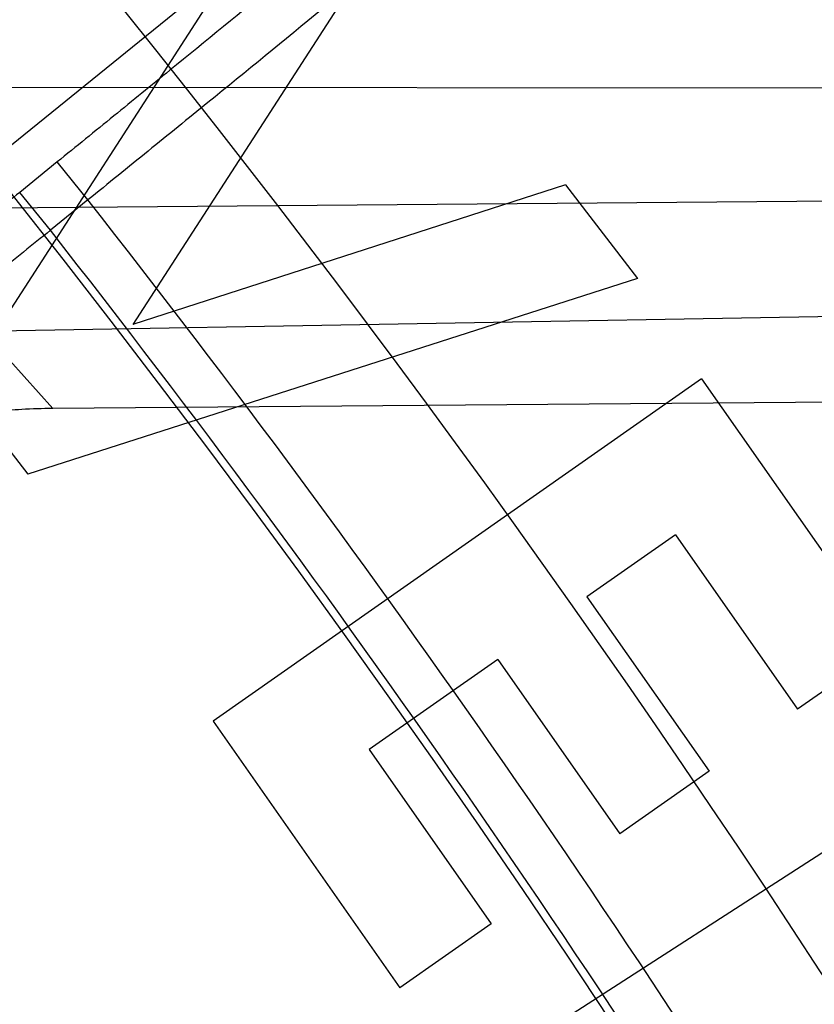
# Model space of a CAD drawing. Header units: millimetres. Extents: x 0 to 297, y 0 to 210.
# Tile 114 of 256: x 145.2569 to 145.2911, y 93.4787 to 93.521. Entities that reach past the tile are written whole.
import ezdxf

# ---------------------------------------------------------------- set-up
doc = ezdxf.new("R2010")
doc.units = ezdxf.units.MM
doc.header["$LTSCALE"] = 16.335
doc.layers.get('0').update_dxf_attribs({"linetype": 'CONTINUOUS'})
for name, color, linetype in [('01_GLOBAL', 7, 'CONTINUOUS'), ('INTFCLR_1', 7, 'CONTINUOUS'), ('INTFCLR_144815', 7, 'CONTINUOUS')]:
    doc.layers.add(name, color=color, linetype=linetype)

msp = doc.modelspace()

# ---------------------------------------------------------------- linework, layer by layer
at = {"color": 7, "linetype": 'Continuous'}
msp.add_circle((145.8748034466, 92.1344639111), 2.66, dxfattribs=at)
at = {"color": 9, "linetype": 'Continuous'}
msp.add_arc((145.8748034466, 92.1344639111), 2.6259090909, 92.9674534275, 177.0325465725, dxfattribs=at)
at = {"layer": '01_GLOBAL', "color": 7, "linetype": 'Continuous'}
msp.add_circle((145.8748034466, 92.1344639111), 2.695, dxfattribs=at)
at = {"layer": 'INTFCLR_1', "color": 6, "linetype": 'Continuous'}
for radius in [0.4224162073, 0.4014439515]:
    msp.add_arc((144.8596077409, 93.1986596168), radius, 270, 90.00000002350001, dxfattribs=at)
at = {"layer": 'INTFCLR_1', "color": 9, "linetype": 'Continuous'}
for points, knots in [([(145.235167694, 93.06803805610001), (145.2359987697, 93.0702994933), (145.2376274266, 93.07486591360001), (145.2407305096, 93.0841265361), (145.2457654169, 93.10074899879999), (145.2504341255, 93.12025903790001), (145.2535169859, 93.1376959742), (145.2548129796, 93.1465996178), (145.2554818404, 93.15174935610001), (145.2570256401, 93.1646779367), (145.2586297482, 93.1867687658), (145.2583725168, 93.2128320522), (145.2571603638, 93.229722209), (145.2563978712, 93.2375211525), (145.2558364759, 93.24270819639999), (145.2541019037, 93.2567080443), (145.2501634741, 93.279125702), (145.2444881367, 93.3010123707), (145.2404287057, 93.31400265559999), (145.2389019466, 93.3186491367), (145.2365792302, 93.32549362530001), (145.2313391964, 93.3398030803), (145.2222901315, 93.3608048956), (145.211984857, 93.38064637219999), (145.2048007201, 93.3928589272), (145.2014430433, 93.39829523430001), (145.1992124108, 93.401838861), (145.1931796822, 93.4111586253), (145.1830706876, 93.4254621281), (145.1690288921, 93.44287479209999), (145.1571354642, 93.4559268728), (145.1488272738, 93.46426968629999), (145.1442335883, 93.4686868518), (145.1378598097, 93.47464399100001), (145.1289384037, 93.4824441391), (145.1192814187, 93.4900126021), (145.1131582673, 93.4943666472), (145.1101748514, 93.49636902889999), (145.1077179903, 93.4979464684), (145.1055301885, 93.4992630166), (145.1036031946, 93.50027403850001), (145.1025200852, 93.5007770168), (145.1016575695, 93.50108464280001), (145.1010609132, 93.5012239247), (145.1005598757, 93.50114822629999), (145.1004622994, 93.50067669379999), (145.1007027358, 93.5001554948), (145.1011202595, 93.49943321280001), (145.1017948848, 93.49852402), (145.1026939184, 93.4974154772), (145.1038249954, 93.4961153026), (145.1051758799, 93.49462279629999), (145.106740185, 93.4929397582), (145.1092045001, 93.4903307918), (145.1127127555, 93.4866635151), (145.1192604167, 93.47979277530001), (145.126411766, 93.4720844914), (145.1329263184, 93.4647171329), (145.1369531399, 93.4600323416), (145.143428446, 93.4523417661), (145.1533417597, 93.43987882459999), (145.1663378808, 93.4217466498), (145.175744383, 93.40694421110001), (145.1819029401, 93.3964078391), (145.1860815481, 93.3889972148), (145.1932904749, 93.3754706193), (145.2029180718, 93.35504416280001), (145.209559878, 93.3380139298), (145.212649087, 93.3291841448)], [0, 0, 0, 0, 0.0103790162, 0.0208837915, 0.0420711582, 0.08518389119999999, 0.1071959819, 0.1183353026, 0.1239410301, 0.1295663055, 0.1744258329, 0.2192337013, 0.2417180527, 0.2473539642, 0.2529903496, 0.2641931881, 0.3081223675, 0.3509244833, 0.3614867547, 0.3667496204, 0.3719934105, 0.3926231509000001, 0.4323812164, 0.470412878, 0.488854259, 0.4934078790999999, 0.4979383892, 0.5068921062, 0.5412323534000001, 0.5733304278, 0.6031976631, 0.6172528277, 0.6240454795, 0.630650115, 0.6548352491, 0.6750685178, 0.6834752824, 0.6871962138, 0.6905460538, 0.6960524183, 0.6981915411, 0.6999110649, 0.7012078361, 0.7020914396, 0.7026255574, 0.7031007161, 0.7038824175, 0.7050749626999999, 0.7066970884, 0.7087489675, 0.7112252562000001, 0.7141187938, 0.7174211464, 0.7211233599, 0.729578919, 0.7392839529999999, 0.762009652, 0.7748693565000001, 0.7816473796, 0.7886214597, 0.8181786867, 0.8502212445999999, 0.8846823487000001, 0.8936821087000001, 0.9027944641, 0.9213301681, 0.9597016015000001, 1, 1, 1, 1]), ([(145.1053256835, 93.4996596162), (145.1058354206, 93.4996595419), (145.1084302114, 93.49863302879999), (145.1114097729, 93.4968905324), (145.114679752, 93.49483322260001), (145.1177098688, 93.4928362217), (145.1239326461, 93.4884975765), (145.1337472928, 93.4809600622), (145.1428234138, 93.4731893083), (145.1493077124, 93.4672553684), (145.1539781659, 93.46285851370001), (145.1624222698, 93.4545580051), (145.1745124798, 93.4415729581), (145.1887911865, 93.4242473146), (145.1990766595, 93.4100090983), (145.2052148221, 93.400731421), (145.2074832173, 93.39720574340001), (145.2108964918, 93.3917990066), (145.2181971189, 93.3796576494), (145.2286731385, 93.3599279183), (145.2378781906, 93.33903206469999), (145.2432089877, 93.32479281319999), (145.2455710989, 93.31798419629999), (145.247123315, 93.31336339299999), (145.2512489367, 93.30044977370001), (145.2570185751, 93.2786891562), (145.2610247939, 93.2563880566), (145.262788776, 93.2424626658), (145.2633595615, 93.2373043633), (145.2641347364, 93.22954935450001), (145.2653671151, 93.21275432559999), (145.2656287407, 93.1868333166), (145.2639975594, 93.16486546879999), (145.2624282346, 93.15201095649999), (145.2617481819, 93.1468896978), (145.2604303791, 93.1380345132), (145.2572949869, 93.120689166), (145.2525471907, 93.10128539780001), (145.2474296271, 93.08475977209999), (145.2442749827, 93.0755508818), (145.2426192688, 93.07100993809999), (145.2417743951, 93.0687611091)], [0, 0, 0, 0, 0.0031306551, 0.0166311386, 0.0214593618, 0.0268204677, 0.03892666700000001, 0.0680356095, 0.1027865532, 0.1122690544, 0.1220182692, 0.1421808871, 0.1849821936, 0.2309157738, 0.2799873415, 0.2927705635, 0.2992370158, 0.3057352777, 0.3320402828, 0.3862318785, 0.4428084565, 0.4721382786, 0.4795908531, 0.487069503, 0.5020757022, 0.562848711, 0.6251729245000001, 0.641061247, 0.6490543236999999, 0.6570463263, 0.6889269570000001, 0.7524525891, 0.8160592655, 0.8240370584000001, 0.8319876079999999, 0.8477879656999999, 0.8790177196, 0.9402188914, 0.9703170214, 0.9852457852, 1, 1, 1, 1])]:
    msp.add_open_spline(points, degree=3, knots=knots, dxfattribs=at)
at = {"layer": 'INTFCLR_1', "color": 6, "linetype": 'Continuous'}
msp.add_open_spline([(145.1350652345, 92.8976596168), (145.1360387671, 92.8976596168), (145.1377271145, 92.8987973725), (145.1403228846, 92.9003600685), (145.1432989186, 92.90252257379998), (145.1469787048, 92.9053401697), (145.1513602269, 92.908937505), (145.156189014, 92.9131306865), (145.1610884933, 92.9176135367), (145.16571304, 92.9220446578), (145.1699506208, 92.9262668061), (145.1738079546, 92.93025140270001), (145.1773032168, 92.9339784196), (145.1804624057, 92.93744342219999), (145.1833068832, 92.9406452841), (145.1858602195, 92.9435862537), (145.1881553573, 92.9462860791), (145.1902110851, 92.9487505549), (145.1920499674, 92.95099242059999), (145.1936917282, 92.95302517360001), (145.195161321, 92.95487020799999), (145.1964960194, 92.95656687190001), (145.197810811, 92.9582571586), (145.1992115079, 92.9600798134), (145.2006985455, 92.9620412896), (145.2021699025, 92.9640097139), (145.203615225, 92.9659689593), (145.2051191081, 92.96803560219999), (145.2067839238, 92.9703578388), (145.2086446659, 92.97299707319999), (145.2107239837, 92.976003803), (145.2130437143, 92.9794328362), (145.2156231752, 92.9833409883), (145.2184823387, 92.9877982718), (145.2216518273, 92.99290263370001), (145.2251614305, 92.9987667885), (145.229038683, 93.00552838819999), (145.2333125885, 93.0133695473), (145.2380078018, 93.0225036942), (145.2431555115, 93.03325044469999), (145.2486552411, 93.04576276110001), (145.2541538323, 93.05964751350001), (145.2592951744, 93.0742866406), (145.2638614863, 93.0891255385), (145.2678132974, 93.10401926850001), (145.2711637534, 93.1189518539), (145.2739112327, 93.1338443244), (145.2760779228, 93.14873712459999), (145.2776685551, 93.1635668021), (145.2786982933, 93.17835697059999), (145.2791763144, 93.1930929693), (145.2791102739, 93.20777733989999), (145.2785051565, 93.2224188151), (145.2773642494, 93.2370081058), (145.2756872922, 93.2515514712), (145.2734729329, 93.2660467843), (145.2707211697, 93.28047186), (145.2674209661, 93.2948590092), (145.2635667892, 93.3091902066), (145.259139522, 93.3234820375), (145.254151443, 93.33766185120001), (145.2488018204, 93.351194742), (145.2434345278, 93.3634522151), (145.238408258, 93.3740016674), (145.2338248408, 93.38297495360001), (145.2296571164, 93.3906774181), (145.2258775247, 93.3973229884), (145.2224553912, 93.4030908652), (145.2193628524, 93.40811759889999), (145.216567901, 93.41251817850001), (145.2140471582, 93.4163762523), (145.2117761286, 93.4197682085), (145.209737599, 93.422748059), (145.2079066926, 93.42537326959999), (145.20627007, 93.4276809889), (145.2048016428, 93.4297213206), (145.203482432, 93.43153041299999), (145.202221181, 93.4332394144), (145.2009100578, 93.4349957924), (145.1994654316, 93.43690657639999), (145.1979774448, 93.438847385), (145.1964846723, 93.44076776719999), (145.1949729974, 93.4426876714), (145.1933137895, 93.4447656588), (145.1914604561, 93.4470505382), (145.1893845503, 93.4495659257), (145.1870661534, 93.45232249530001), (145.1844777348, 93.45533473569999), (145.1815962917, 93.45861035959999), (145.1783918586, 93.4621590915), (145.174841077, 93.46597939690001), (145.1709238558, 93.47006182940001), (145.1666153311, 93.47439075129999), (145.1619164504, 93.47892812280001), (145.1569054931, 93.4835493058), (145.1519289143, 93.48790146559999), (145.1473729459, 93.4916672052), (145.1435388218, 93.4946187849), (145.1404516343, 93.4968744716), (145.1377826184, 93.49848721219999), (145.1360568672, 93.4996596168), (145.1350652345, 93.4996596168)], degree=3, knots=[0, 0, 0, 0, 0.0042187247, 0.0081401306, 0.0133978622, 0.0200459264, 0.0282638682, 0.0379443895, 0.0477615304, 0.05703690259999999, 0.0656973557, 0.0736821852, 0.0810680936, 0.0878383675, 0.0940009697, 0.0996271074, 0.1047154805, 0.1093563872, 0.1135342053, 0.1172803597, 0.1206792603, 0.1237557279, 0.1266349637, 0.1299589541, 0.1337168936, 0.1373013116, 0.1406085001, 0.1442672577, 0.148377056, 0.1529904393, 0.1582606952, 0.164218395, 0.1709303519, 0.1785521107, 0.1871652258, 0.1969659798, 0.2081658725, 0.2209392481, 0.2356613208, 0.2526660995, 0.2725685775, 0.2948769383, 0.3173640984, 0.3397873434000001, 0.3621386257, 0.3841211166, 0.4060891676, 0.4277469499, 0.4493218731, 0.470705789, 0.4919793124, 0.5131981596, 0.5343255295, 0.5554668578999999, 0.5765984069, 0.5977513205, 0.6189954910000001, 0.6402209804, 0.6617015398, 0.6832900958, 0.7050415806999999, 0.7268239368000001, 0.7463339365, 0.7630160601, 0.7774553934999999, 0.7899931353, 0.8009638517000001, 0.8105830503, 0.8190545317, 0.8265380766, 0.8331730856, 0.8390248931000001, 0.8442268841, 0.8488182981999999, 0.8528943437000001, 0.8564866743, 0.8597116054, 0.8625968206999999, 0.8656908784, 0.8692094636, 0.8729771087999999, 0.8762884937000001, 0.879749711, 0.8835661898, 0.8878115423, 0.8924986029, 0.8976989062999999, 0.9034198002, 0.9097088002, 0.9166034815, 0.9241390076, 0.9323094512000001, 0.9411199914, 0.9506041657, 0.9606137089, 0.9706541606, 0.9792553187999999, 0.9862062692, 0.9916647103, 0.9957028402, 1, 1, 1, 1], dxfattribs=at)
at = {"layer": 'INTFCLR_144815', "color": 6, "linetype": 'Continuous'}
for p, q in [((145.2858677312, 93.5393344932), (145.2273387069, 93.4919386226)), ((145.2692837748, 93.5283074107), (145.254355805, 93.5052194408)), ((145.2723794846, 93.5242871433), (145.2617730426, 93.5078892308)), ((145.2803888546, 93.513888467), (145.2617730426, 93.5078892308)), ((145.2803888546, 93.513888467), (145.2834845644, 93.50986819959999)), ((145.2834845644, 93.50986819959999), (145.2572541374, 93.5014536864)), ((145.2862444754, 93.5055529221), (145.2652341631, 93.4908379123)), ((145.2862444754, 93.5055529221), (145.294274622, 93.4940842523)), ((145.254355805, 93.5052194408), (145.2572541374, 93.5014536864)), ((145.3603261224, 93.50511149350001), (145.2583316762, 93.5042780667)), ((145.285112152, 93.49884728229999), (145.2813100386, 93.49618268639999)), ((145.285112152, 93.49884728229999), (145.2903634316, 93.4913469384)), ((145.2813100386, 93.49618268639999), (145.2865613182, 93.4886823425)), ((145.294274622, 93.4940842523), (145.2903634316, 93.4913469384)), ((145.2774715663, 93.4934921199), (145.2719398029, 93.4896172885)), ((145.2774715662, 93.4934921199), (145.2827228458, 93.485991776)), ((145.2652341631, 93.4908379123), (145.2732643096, 93.4793692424)), ((145.2719398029, 93.4896172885), (145.2771910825, 93.4821169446)), ((145.297741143, 93.4892448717), (145.2760140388, 93.47524145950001)), ((145.2865613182, 93.4886823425), (145.2827228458, 93.485991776)), ((145.2771910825, 93.4821169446), (145.2732643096, 93.4793692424))]:
    msp.add_line(p, q, dxfattribs=at)
at = {"layer": 'INTFCLR_144815', "color": 9, "linetype": 'Continuous'}
for p, q in [((145.1974079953, 93.5181445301), (145.3833866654, 93.5180006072)), ((145.2585233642, 93.5148794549), (145.2569090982, 93.51357224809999)), ((145.2598447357, 93.51324769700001), (145.2585233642, 93.5148794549)), ((145.3950393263, 93.51405018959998), (145.207440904, 93.51248948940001)), ((145.2582304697, 93.5119404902), (145.2569090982, 93.51357224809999)), ((145.2598447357, 93.51324769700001), (145.2582304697, 93.5119404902)), ((145.207540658, 93.50677599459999), (145.4045793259, 93.5102161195))]:
    msp.add_line(p, q, dxfattribs=at)
at = {"layer": 'INTFCLR_144815', "color": 6, "linetype": 'Continuous'}
for radius in [0.4466793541, 0.4256665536]:
    msp.add_circle((144.8596077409, 93.1986596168), radius, dxfattribs=at)
for radius, start, end in [(0.6157754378, 313.9937911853, 154.5150993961), (0.5947754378, 312.9543589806, 154.5144414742), (0.5751005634, 282.2440355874, 71.2863570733), (0.4537777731, 308.490992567, 51.50900743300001), (0.5477895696, 24.36608327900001, 38.4121773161), (0.4747905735, 316.9838592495, 43.0161407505), (0.4480128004, 313.9992414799, 46.00075850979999), (0.4682794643, 24.4282423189, 38.31805207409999)]:
    msp.add_arc((144.8596077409, 93.1986596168), radius, start, end, dxfattribs=at)
at = {"layer": 'INTFCLR_144815', "color": 9, "linetype": 'Continuous'}
for centre, radius, start, end in [((144.8596077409, 93.1986596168), 0.5712784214, 292.4997540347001, 54.0964566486), ((144.8584874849, 93.1598887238), 0.6449063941, 33.2549236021, 48.17648278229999), ((144.8596102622, 93.19866079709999), 0.5153523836, 292.4997540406, 54.09645665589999), ((144.8596257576, 93.1986639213), 0.5066391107, 311.2505121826, 48.7494878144), ((144.856240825, 93.1470300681), 0.5378691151, 41.6203156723, 47.9152908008), ((144.8596077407, 93.1986596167), 0.5440250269, 24.5006713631, 38.2755229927), ((144.859607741, 93.1986596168), 0.4617768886, 314.0862202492, 45.9137797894), ((144.8596077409, 93.1986596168), 0.450734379, 313.8592910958, 46.1407088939), ((144.8596077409, 93.1986596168), 0.4477854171, 314.0319604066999, 45.9680396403), ((144.8596077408, 93.1986596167), 0.5090729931, 24.6002115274, 38.16750630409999), ((144.8596077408, 93.1986596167), 0.5069960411, 24.6026704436, 38.1640956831), ((144.8596077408, 93.1986596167), 0.4720440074, 24.5770200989, 38.17193960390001)]:
    msp.add_arc(centre, radius, start, end, dxfattribs=at)
for points, knots in [([(145.283722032, 93.53598520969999), (145.2835564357, 93.5357268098), (145.2830755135, 93.53533941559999), (145.2823563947, 93.5346574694), (145.281048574, 93.5335192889), (145.2794744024, 93.532162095), (145.2779159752, 93.5308440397), (145.2768694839, 93.529962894), (145.2750676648, 93.52845143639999), (145.2731885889, 93.52688797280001), (145.2712351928, 93.525271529), (145.2698072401, 93.52409257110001), (145.2671857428, 93.52193516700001), (145.2645139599, 93.5197492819), (145.2621679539, 93.5178380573), (145.2605521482, 93.51652399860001), (145.259336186, 93.5155376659), (145.2585233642, 93.5148794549)], [0, 0, 0, 0, 0.0280049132, 0.0550778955, 0.09089591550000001, 0.1859461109, 0.244878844, 0.2771094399, 0.3107821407, 0.4594773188, 0.5001614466, 0.5421405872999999, 0.6284469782, 0.8099581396, 0.8571323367, 0.9045625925, 1, 1, 1, 1]), ([(145.286689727, 93.5356525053), (145.2865091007, 93.5353808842), (145.2859981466, 93.5349708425), (145.2852295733, 93.5342490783), (145.283835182, 93.5330426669), (145.2821573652, 93.5316025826), (145.2804966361, 93.5302040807), (145.2793816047, 93.5292688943), (145.27746192, 93.5276645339), (145.2754603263, 93.5260045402), (145.2733798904, 93.5242879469), (145.2718591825, 93.52303578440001), (145.2690675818, 93.52074417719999), (145.2662225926, 93.5184221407), (145.2637247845, 93.51639153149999), (145.2620045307, 93.51499526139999), (145.2607100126, 93.51394717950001), (145.2598447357, 93.51324769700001)], [0, 0, 0, 0, 0.0279810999, 0.0550441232, 0.0908619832, 0.1859105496, 0.2448424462, 0.2770738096, 0.3107485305, 0.4594482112, 0.5001336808, 0.5421146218, 0.6284253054, 0.8099466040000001, 0.8571241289, 0.9045572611, 1, 1, 1, 1]), ([(145.2569090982, 93.51357224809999), (145.2561902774, 93.5129901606), (145.2547584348, 93.5118324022), (145.2526208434, 93.5101092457), (145.2505115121, 93.5084141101), (145.2484438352, 93.5067577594), (145.246433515, 93.5051527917), (145.2444955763, 93.50361119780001), (145.2426439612, 93.50214404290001), (145.2408914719, 93.500761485), (145.2392504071, 93.4994731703), (145.237732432, 93.4982883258), (145.2363485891, 93.49721533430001), (145.2351083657, 93.49626206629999), (145.2340209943, 93.49543390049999), (145.233092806, 93.49474040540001), (145.2323348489, 93.4941759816), (145.2316697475, 93.49372257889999), (145.231273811, 93.4934102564), (145.2310369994, 93.4933217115)], [0, 0, 0, 0, 0.084437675, 0.1680952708, 0.2506472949, 0.3314713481, 0.4099472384, 0.4854803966, 0.5575314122, 0.6256101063, 0.6892551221, 0.7479918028, 0.8014007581, 0.8491085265, 0.8907965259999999, 0.9261579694, 0.954933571, 0.9769199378, 1, 1, 1, 1]), ([(145.2022340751, 93.50907616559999), (145.2020565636, 93.50892559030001), (145.2021747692, 93.5080314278), (145.2027953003, 93.5067734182), (145.203968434, 93.50467250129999), (145.2065823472, 93.5006368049), (145.2094210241, 93.4965331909), (145.2122072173, 93.4925336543), (145.2145013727, 93.48924427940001), (145.2190485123, 93.4827049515), (145.226169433, 93.472248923), (145.2327220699, 93.4621199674), (145.2373407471, 93.45467847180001), (145.2406397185, 93.4492636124), (145.2465984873, 93.43918911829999), (145.2551099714, 93.42381372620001), (145.2632717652, 93.4074850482), (145.2688351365, 93.3953347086), (145.2720181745, 93.3880388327), (145.2768238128, 93.3766442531), (145.2836642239, 93.3588732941), (145.2917386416, 93.33408685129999), (145.2974987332, 93.3124117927), (145.3009660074, 93.2966676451), (145.3027946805, 93.2873913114), (145.3053720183, 93.2732015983), (145.3084679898, 93.25152909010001), (145.3100373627, 93.23208920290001), (145.3105249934, 93.22226483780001)], [0, 0, 0, 0, 0.0022439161, 0.0070120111, 0.0145616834, 0.0248857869, 0.0536624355, 0.0624935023, 0.07189207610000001, 0.0923184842, 0.1392770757, 0.19383471, 0.2085944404, 0.2237059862, 0.2549574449, 0.3214227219, 0.3930725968, 0.4308712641, 0.4502345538, 0.469804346, 0.5500822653, 0.6337070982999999, 0.7209882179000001, 0.7661541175, 0.7890968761, 0.8121288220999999, 0.9051772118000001, 1, 1, 1, 1]), ([(145.3176333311, 93.22210150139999), (145.3171365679, 93.2318586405), (145.3155420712, 93.2511671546), (145.3123972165, 93.272687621), (145.3097750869, 93.2867753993), (145.3079192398, 93.2959879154), (145.3043922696, 93.31162415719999), (145.2985389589, 93.3331503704), (145.2903267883, 93.3577581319), (145.2833813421, 93.37539780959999), (145.278496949, 93.3867052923), (145.2752625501, 93.393948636), (145.2696069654, 93.40601275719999), (145.2613103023, 93.4222218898), (145.2526607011, 93.43747665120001), (145.2466069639, 93.44747151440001), (145.243252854, 93.4528429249), (145.2385584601, 93.4602286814), (145.2318942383, 93.4702760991), (145.2246597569, 93.4806468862), (145.2200368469, 93.48713003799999), (145.2177037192, 93.4903912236), (145.2148700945, 93.4943557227), (145.2119833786, 93.4984228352), (145.2093208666, 93.50241928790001), (145.2081256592, 93.5045013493), (145.2074895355, 93.5057383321), (145.2073643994, 93.5066292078), (145.2075406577, 93.50677599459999)], [0, 0, 0, 0, 0.0945441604, 0.1873460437, 0.2103231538, 0.2332131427, 0.2782846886, 0.3654193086, 0.4489587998, 0.529211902, 0.5487834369, 0.5681546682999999, 0.6059759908, 0.6777110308, 0.7443035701, 0.7756315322, 0.7907861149, 0.80558492, 0.8603198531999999, 0.9074428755, 0.9279435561, 0.9373780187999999, 0.9462430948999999, 0.9751197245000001, 0.985468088, 0.9930239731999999, 0.9977802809, 1, 1, 1, 1]), ([(145.2413747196, 93.498152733), (145.2428639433, 93.4962009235), (145.244886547, 93.4935564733), (145.2474551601, 93.4901649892), (145.2497308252, 93.4871420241), (145.2541366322, 93.4812212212), (145.2608916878, 93.47185803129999), (145.2694858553, 93.4592816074), (145.2769239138, 93.4476457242), (145.2822409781, 93.438833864), (145.2853801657, 93.4334642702), (145.2902521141, 93.42494438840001), (145.2975017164, 93.4114956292), (145.3067246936, 93.3925046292), (145.3132109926, 93.37744867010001), (145.3173738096, 93.36694038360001), (145.3201622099, 93.35964114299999), (145.3248954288, 93.3465192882), (145.3310525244, 93.3271579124), (145.3373574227, 93.3030034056), (145.3411666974, 93.28428486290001), (145.3433109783, 93.2714701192), (145.3446460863, 93.262725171), (145.3460875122, 93.25169165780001), (145.3472124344, 93.240581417), (145.3479204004, 93.2316403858), (145.3487845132, 93.2182383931), (145.3493461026, 93.1981566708), (145.3485394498, 93.1714382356), (145.3467779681, 93.15149967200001), (145.3451270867, 93.13828037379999), (145.343909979, 93.1295589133), (145.3415031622, 93.11464782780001), (145.3372609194, 93.09391415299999), (145.3309735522, 93.06989491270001), (145.3248291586, 93.0506051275), (145.3204306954, 93.03842591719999), (145.3183461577, 93.0329242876), (145.3169544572, 93.02931861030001), (145.3131561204, 93.01973981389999), (145.3066802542, 93.0047193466), (145.2974761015, 92.9857751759), (145.2894993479, 92.97097956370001), (145.283827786, 92.961170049), (145.2806417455, 92.9558349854), (145.2760993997, 92.94838364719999), (145.2694850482, 92.938036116), (145.2608832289, 92.925449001), (145.2541232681, 92.91607971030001), (145.2497158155, 92.9101571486), (145.2474419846, 92.907136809), (145.2448787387, 92.9037525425), (145.2428609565, 92.90111441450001), (145.2413748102, 92.89916662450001)], [0, 0, 0, 0, 0.0113523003, 0.0153945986, 0.0196724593, 0.0288485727, 0.04952051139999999, 0.0730548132, 0.0992747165, 0.1133659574, 0.1206417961, 0.1280352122, 0.1587481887, 0.1912667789, 0.2256293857, 0.2345212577, 0.2435306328, 0.2617592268, 0.2990180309, 0.3374305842, 0.3771409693, 0.3872950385, 0.3975091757, 0.4180450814, 0.4387403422, 0.4491382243, 0.4595166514, 0.5008391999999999, 0.5419727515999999, 0.5830556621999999, 0.5933356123, 0.6035730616, 0.6237732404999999, 0.6631691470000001, 0.7013781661, 0.7385292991, 0.7567366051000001, 0.761249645, 0.7657337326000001, 0.7746080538, 0.8088969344, 0.8413373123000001, 0.8719692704, 0.886598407, 0.893729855, 0.9007025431, 0.926950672, 0.9505051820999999, 0.9711896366, 0.9803691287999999, 0.9846421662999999, 0.9886711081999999, 1, 1, 1, 1]), ([(145.3348448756, 93.19865966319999), (145.334844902, 93.2075476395), (145.3345399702, 93.2187173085), (145.3337125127, 93.2321401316), (145.3330254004, 93.24121632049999), (145.3319336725, 93.25249429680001), (145.3305345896, 93.26369611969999), (145.329238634, 93.2725748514), (145.3271580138, 93.2855808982), (145.3234626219, 93.30457764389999), (145.3173440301, 93.3291014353), (145.3113669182, 93.3487667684), (145.3067706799, 93.3620985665), (145.3040637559, 93.3695126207), (145.3000252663, 93.3801793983), (145.293733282, 93.3954634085), (145.2847815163, 93.41475552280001), (145.2777415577, 93.4284264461), (145.2730103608, 93.4370878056), (145.2699640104, 93.4425429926), (145.2648057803, 93.45149333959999), (145.2575886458, 93.4633164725), (145.2492471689, 93.47610252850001), (145.2429711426, 93.4852176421), (145.2395231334, 93.4900859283), (145.2386583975, 93.4912994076)], [0, 0, 0, 0, 0.08514645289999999, 0.1069705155, 0.1288336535, 0.1723417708, 0.2155033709, 0.2369658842, 0.2582983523, 0.3416830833, 0.4222645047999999, 0.5003369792, 0.5384972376, 0.5573483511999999, 0.5759473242, 0.6477620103, 0.7156277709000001, 0.779635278, 0.7950300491, 0.8101748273, 0.8394913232, 0.8939896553, 0.9428494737, 0.9857252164, 1, 1, 1, 1])]:
    msp.add_open_spline(points, degree=3, knots=knots, dxfattribs=at)
at = {"layer": 'INTFCLR_144815', "color": 6, "linetype": 'Continuous'}
for points, knots in [([(145.2582304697, 93.5119404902), (145.2574596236, 93.5113173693), (145.2559166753, 93.51007210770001), (145.2536075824, 93.508213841), (145.2513193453, 93.50637759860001), (145.2490842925, 93.5045893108), (145.2469259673, 93.5028683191), (145.2448588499, 93.50122585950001), (145.2428877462, 93.4996654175), (145.2410229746, 93.49819512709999), (145.2392840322, 93.4968304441), (145.2376831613, 93.49558122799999), (145.2362293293, 93.4944538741), (145.2349275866, 93.493452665), (145.2337901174, 93.4925852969), (145.2328253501, 93.4918630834), (145.2320444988, 93.4912808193), (145.2313606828, 93.4908112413), (145.2309536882, 93.49049040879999), (145.2307096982, 93.490393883)], [0, 0, 0, 0, 0.08505931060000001, 0.1701495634, 0.2543499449, 0.3368302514, 0.4157856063, 0.4912371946, 0.5633967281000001, 0.6315229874, 0.6950188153, 0.7530881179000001, 0.8057774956, 0.8528905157, 0.8940208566, 0.9285125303, 0.9563541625, 0.97748323, 1, 1, 1, 1]), ([(145.2825648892, 93.1986596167), (145.2825648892, 93.2008594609), (145.282532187, 93.2052597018), (145.2823850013, 93.21185978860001), (145.2821395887, 93.21845988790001), (145.2817957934, 93.22506001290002), (145.2813534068, 93.23166003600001), (145.2808121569, 93.23825992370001), (145.280171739, 93.24485936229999), (145.2794317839, 93.2514581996), (145.2785919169, 93.2580559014), (145.2776516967, 93.26465215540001), (145.2766107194, 93.271246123), (145.2754685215, 93.27783720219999), (145.2742247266, 93.2844241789), (145.2728788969, 93.2910061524), (145.2714307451, 93.2975814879), (145.2698799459, 93.3041488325), (145.2682264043, 93.31070599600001), (145.2664700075, 93.317251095), (145.2646109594, 93.3237813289), (145.2626494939, 93.33029415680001), (145.260586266, 93.33678604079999), (145.2584220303, 93.3432536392), (145.2561580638, 93.3496926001), (145.2537958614, 93.3560986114), (145.2513375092, 93.3624664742), (145.2487855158, 93.3687907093), (145.2461430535, 93.37506509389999), (145.243413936, 93.3812828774), (145.2406027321, 93.38743667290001), (145.2377148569, 93.39351842), (145.2347566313, 93.3995194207), (145.2317353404, 93.40543037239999), (145.2286592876, 93.41124140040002), (145.2255378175, 93.4169421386), (145.2223813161, 93.42252182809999), (145.2192011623, 93.4279694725), (145.2160096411, 93.4332740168), (145.2128197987, 93.4384245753), (145.2096452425, 93.4434106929), (145.2064998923, 93.4482226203), (145.2033976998, 93.4528515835), (145.2003523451, 93.4572900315), (145.1973769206, 93.4615318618), (145.1944836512, 93.4655725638), (145.1916836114, 93.46940935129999), (145.1889866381, 93.47304103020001), (145.1864013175, 93.4764677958), (145.1839350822, 93.4796909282), (145.1815937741, 93.4827132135), (145.1793814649, 93.48553902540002), (145.1773002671, 93.4881744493), (145.1753509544, 93.49062643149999), (145.1735333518, 93.4929022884), (145.1718468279, 93.4950091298), (145.1702903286, 93.49695386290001), (145.168862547, 93.49874305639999), (145.1675620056, 93.5003828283), (145.1663872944, 93.5018788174), (145.1653367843, 93.5032358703), (145.1644092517, 93.5044595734), (145.1636017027, 93.5055518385), (145.1629160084, 93.5065249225), (145.1623391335, 93.5073583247), (145.1618093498, 93.5082894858), (145.161227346, 93.5089558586), (145.1612445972, 93.5101538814), (145.1615550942, 93.5101594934)], [0, 0, 0, 0, 0.0193188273, 0.0386418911, 0.05797372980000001, 0.0773181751, 0.0966800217, 0.1160624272, 0.1354702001, 0.1549057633, 0.1743738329, 0.1938759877, 0.2134167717, 0.2329964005, 0.2526187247, 0.2722829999, 0.2919923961, 0.3117443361, 0.3315407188, 0.3513772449, 0.37125414, 0.391164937, 0.4111075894, 0.4310729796, 0.4510561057, 0.4710451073, 0.4910305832, 0.5109984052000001, 0.5309330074, 0.5508166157, 0.5706284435, 0.590344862, 0.6099392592, 0.6293819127, 0.6486401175, 0.6676780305, 0.6864570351, 0.7049360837, 0.7230721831, 0.7408210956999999, 0.7581383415, 0.7749801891, 0.7913047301, 0.8070730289, 0.822250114, 0.8368060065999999, 0.8507161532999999, 0.8639624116, 0.8765312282, 0.8884132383, 0.8996029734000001, 0.9101049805, 0.9199296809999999, 0.9290934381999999, 0.9376135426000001, 0.9455077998, 0.9527934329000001, 0.9594885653, 0.9656100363, 0.9711731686, 0.9761922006, 0.9806816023, 0.9846553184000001, 0.9881278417, 0.9911127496, 0.9936230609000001, 0.9972727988, 1, 1, 1, 1]), ([(145.1715348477, 92.8871597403), (145.1712150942, 92.887165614), (145.1712119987, 92.888398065), (145.1717859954, 92.8890887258), (145.1723169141, 92.8900495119), (145.1728921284, 92.8909093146), (145.1735763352, 92.8919125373), (145.1743814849, 92.8930382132), (145.17530592, 92.89429876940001), (145.1763525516, 92.89569628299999), (145.1775225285, 92.8972363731), (145.1788179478, 92.8989246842), (145.1802417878, 92.90076905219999), (145.1817966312, 92.902777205), (145.1834827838, 92.9049546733), (145.1852973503, 92.907303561), (145.1872357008, 92.90982438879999), (145.189295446, 92.9125211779), (145.1914790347, 92.9154049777), (145.1937896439, 92.9184888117), (145.1962240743, 92.9217782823), (145.1987743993, 92.92527328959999), (145.2014309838, 92.9289717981), (145.2041860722, 92.9328747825), (145.2070298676, 92.9369806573), (145.2099514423, 92.9412863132), (145.2129388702, 92.94578706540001), (145.215979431, 92.95047669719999), (145.2190598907, 92.95534762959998), (145.2221667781, 92.9603911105), (145.2252866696, 92.9655974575), (145.2284064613, 92.9709563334), (145.2315136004, 92.9764570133), (145.2345962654, 92.98208862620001), (145.2376434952, 92.98784036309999), (145.2406452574, 92.99370162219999), (145.2435925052, 92.99966217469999), (145.2464771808, 93.005712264), (145.2492921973, 93.01184268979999), (145.2520314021, 93.01804486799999), (145.2546894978, 93.0243108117), (145.2572619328, 93.0306330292), (145.2597453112, 93.03700571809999), (145.2621317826, 93.0434101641), (145.2644188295, 93.0498389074), (145.2666074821, 93.05629353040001), (145.2687002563, 93.0627819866), (145.2706975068, 93.0693065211), (145.2725965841, 93.0758590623), (145.2743963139, 93.08243582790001), (145.2760946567, 93.0890285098), (145.2776905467, 93.0956308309), (145.2791843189, 93.1022416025), (145.2805765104, 93.10886063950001), (145.2818676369, 93.1154879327), (145.2830580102, 93.12212274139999), (145.2841477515, 93.12876325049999), (145.2851369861, 93.1354072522), (145.2860260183, 93.1420534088), (145.2868152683, 93.14870134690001), (145.2875051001, 93.1553505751), (145.2880958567, 93.16200073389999), (145.2885878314, 93.1686513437), (145.2889813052, 93.17530234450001), (145.289276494, 93.18195348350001), (145.2894735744, 93.1886048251), (145.2895726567, 93.1952561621), (145.2895738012, 93.20190757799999), (145.2894770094, 93.20855889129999), (145.2892822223, 93.2152102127), (145.2889893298, 93.2218613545), (145.2885981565, 93.228512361), (145.2881084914, 93.23516293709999), (145.2875200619, 93.2418129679), (145.2868325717, 93.24846205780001), (145.2860456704, 93.2551099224), (145.2851589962, 93.26175603), (145.2841721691, 93.2683997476), (145.2830848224, 93.2750402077), (145.2818965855, 93.2816764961), (145.2806070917, 93.2883076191), (145.2792161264, 93.2949318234), (145.2777236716, 93.3015466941), (145.27612979, 93.30814986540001), (145.2744344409, 93.314739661), (145.2726374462, 93.3213150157), (145.2707388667, 93.3278740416), (145.2687392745, 93.3344133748), (145.2666397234, 93.34092869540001), (145.2644415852, 93.34741542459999), (145.2621464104, 93.3538691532), (145.2597562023, 93.3602849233), (145.2572735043, 93.3666571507), (145.2547014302, 93.37297970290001), (145.2520437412, 93.3792458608), (145.2493049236, 93.3854482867), (145.2464902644, 93.3915790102), (145.2436059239, 93.39762942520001), (145.240658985, 93.4035903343), (145.2376574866, 93.4094520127), (145.2346104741, 93.4152042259), (145.231527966, 93.4208363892), (145.2284209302, 93.42633767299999), (145.2253011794, 93.4316972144), (145.2221812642, 93.4369042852), (145.2190742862, 93.44194854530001), (145.2159936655, 93.44682031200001), (145.2129528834, 93.4515108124), (145.209965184, 93.45601244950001), (145.207043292, 93.4603189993), (145.2041991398, 93.4644257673), (145.2014436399, 93.4683296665), (145.1987864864, 93.47202925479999), (145.1962360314, 93.47552468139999), (145.1937992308, 93.47881756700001), (145.1914816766, 93.48191080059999), (145.1892876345, 93.484808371), (145.1872201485, 93.487515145), (145.1852811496, 93.49003667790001), (145.1834716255, 93.49237897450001), (145.1817917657, 93.4945483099), (145.1802410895, 93.4965510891), (145.1788186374, 93.4983936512), (145.1775230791, 93.5000821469), (145.1763528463, 93.5016225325), (145.1753062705, 93.5030200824), (145.1743814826, 93.5042807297), (145.1735770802, 93.50540657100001), (145.1728902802, 93.5064096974), (145.1723225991, 93.507270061), (145.1718630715, 93.5080606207), (145.171402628, 93.5088026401), (145.1710534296, 93.51015065), (145.1715348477, 93.5101594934)], [0, 0, 0, 0, 0.0014103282, 0.0032894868, 0.0045784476, 0.006109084, 0.0078878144, 0.009921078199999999, 0.0122159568, 0.0147800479, 0.0176210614, 0.0207450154, 0.0241645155, 0.0278962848, 0.0319450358, 0.0363094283, 0.0409856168, 0.0459681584, 0.0512740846, 0.0569372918, 0.0629614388, 0.06932079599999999, 0.0760170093, 0.0830428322, 0.09038864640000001, 0.09804223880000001, 0.1059886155, 0.1142106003, 0.1226891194, 0.1314036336, 0.1403327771, 0.1494548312, 0.1587482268, 0.1681920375, 0.1777662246, 0.1874518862, 0.1972313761, 0.2070885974, 0.2170088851, 0.2269790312, 0.2369874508, 0.247023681, 0.2570780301, 0.2671479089, 0.2771627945, 0.2871678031, 0.297203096, 0.3072268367, 0.3172573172, 0.3272873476, 0.3372951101, 0.3472786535, 0.3572404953, 0.3671820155, 0.3771057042, 0.38701475, 0.3969071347, 0.4067804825, 0.4166362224, 0.4264761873, 0.4363022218, 0.4461151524, 0.4559173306, 0.4657100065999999, 0.4754958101, 0.4852761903, 0.4950537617, 0.5048299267, 0.514607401, 0.5243876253, 0.5341732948, 0.5439658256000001, 0.5537677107, 0.5635801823, 0.5734055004, 0.5832449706, 0.5931003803, 0.6029729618, 0.6128636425, 0.6227732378, 0.6327028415, 0.6426530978, 0.6526214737, 0.6626060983, 0.6726078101, 0.6826271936, 0.6926651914, 0.7027189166, 0.7127821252, 0.7228511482, 0.7329216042, 0.7429877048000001, 0.7530428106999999, 0.7630790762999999, 0.7730874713, 0.7830577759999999, 0.7929782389, 0.8028356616, 0.8126154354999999, 0.8223014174, 0.8318761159, 0.8413205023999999, 0.8506146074, 0.8597374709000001, 0.8686675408, 0.8773831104, 0.8858627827, 0.8940860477, 0.9020337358, 0.9096886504, 0.9170358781, 0.9240630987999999, 0.9307608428, 0.9371226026, 0.9431446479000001, 0.9488258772, 0.9541674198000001, 0.9591725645, 0.9638462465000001, 0.9681947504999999, 0.9722253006, 0.9759458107, 0.979364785, 0.9824904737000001, 0.9853313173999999, 0.9878955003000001, 0.9901906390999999, 0.9922241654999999, 0.994002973, 0.9955336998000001, 0.9968227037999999, 0.9978766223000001, 1, 1, 1, 1]), ([(145.2583316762, 93.5042780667), (145.2578866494, 93.5042743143), (145.257056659, 93.5042465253), (145.2557706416, 93.5041488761), (145.2545738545, 93.50400872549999), (145.2533483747, 93.50381722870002), (145.2521000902, 93.5035750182), (145.2506615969, 93.5032300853), (145.2490171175, 93.50274161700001), (145.2475237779, 93.502186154), (145.2462261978, 93.5016057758), (145.2451777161, 93.5010688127), (145.2441269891, 93.5004455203), (145.2431202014, 93.4997465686), (145.2421949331, 93.49898704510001), (145.2416345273, 93.4984355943), (145.2413747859, 93.49815258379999)], [0, 0, 0, 0, 0.07227288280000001, 0.1347991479, 0.20940241, 0.2678855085, 0.3361921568, 0.4158441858, 0.5080186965, 0.6146285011, 0.6743004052, 0.738778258, 0.8058196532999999, 0.8725495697, 0.9376180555, 1, 1, 1, 1]), ([(145.1421340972, 93.4996596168), (145.141854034, 93.4996596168), (145.1417650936, 93.498601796), (145.1424894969, 93.4977698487), (145.143367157, 93.4962691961), (145.1447612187, 93.49448485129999), (145.1465613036, 93.492177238), (145.148808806, 93.4894292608), (145.15150356, 93.48616244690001), (145.1546511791, 93.4823613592), (145.1582867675, 93.4779389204), (145.1624048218, 93.4728576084), (145.16699477, 93.4670702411), (145.1720315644, 93.46053863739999), (145.1774486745, 93.4532686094), (145.1831935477, 93.445241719), (145.1891616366, 93.4365115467), (145.19527173, 93.4271030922), (145.2014126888, 93.41709921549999), (145.2074988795, 93.4065585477), (145.2134387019, 93.39557045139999), (145.2191667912, 93.3841990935), (145.2246200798, 93.3725257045), (145.2297609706, 93.360599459), (145.2345518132, 93.3484875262), (145.2389754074, 93.3362234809), (145.2430148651, 93.3238532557), (145.246661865, 93.31140872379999), (145.2499164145, 93.2989040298), (145.2527714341, 93.2863849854), (145.2552383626, 93.273827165), (145.2573125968, 93.2612798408), (145.2590034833, 93.2487156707), (145.2603109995, 93.2361743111), (145.2612405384, 93.2236464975), (145.2617956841, 93.2111436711), (145.2619187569, 93.2028180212), (145.2619187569, 93.198659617)], [0, 0, 0, 0, 0.0025344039, 0.005901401, 0.0109295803, 0.0177704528, 0.0265540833, 0.0373505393, 0.04991676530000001, 0.0648695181, 0.0820131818, 0.1017234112, 0.1240566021, 0.1488553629, 0.1763609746, 0.2060970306, 0.2381748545, 0.2720515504, 0.3076064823, 0.3443876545, 0.3821831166, 0.4206251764, 0.4595934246, 0.4987613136, 0.5381325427, 0.5774437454, 0.6167240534, 0.6558745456, 0.6947773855, 0.7336358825, 0.7720551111, 0.8105726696, 0.8487051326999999, 0.8867612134, 0.9246626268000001, 0.9623689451, 1, 1, 1, 1]), ([(145.1816919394, 93.4996596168), (145.1813689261, 93.4996596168), (145.181354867, 93.4984164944), (145.1818990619, 93.4977049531), (145.1824036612, 93.4967241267), (145.1829511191, 93.4958450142), (145.1836029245, 93.49481997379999), (145.1843702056, 93.4936699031), (145.1852510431, 93.4923828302), (145.1862478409, 93.4909569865), (145.1873615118, 93.4893868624), (145.1885933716, 93.48766759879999), (145.1899443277, 93.4857938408), (145.1914151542, 93.48376000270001), (145.1930061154, 93.48156053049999), (145.1947171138, 93.47918971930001), (145.1965473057, 93.47664219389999), (145.1984952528, 93.47391268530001), (145.2005585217, 93.47099658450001), (145.2027337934, 93.46788981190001), (145.2050166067, 93.46458923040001), (145.207401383, 93.4610926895), (145.2098813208, 93.4573992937), (145.2124484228, 93.45350951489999), (145.2150935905, 93.44942523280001), (145.2178067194, 93.44514979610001), (145.2205768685, 93.4406879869), (145.2233924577, 93.436045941), (145.2262415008, 93.43123100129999), (145.2291118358, 93.4262515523), (145.2319913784, 93.42111677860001), (145.2348683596, 93.4158364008), (145.2377314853, 93.4104204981), (145.2405700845, 93.4048793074), (145.2433742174, 93.39922304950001), (145.2461347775, 93.3934617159), (145.2488435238, 93.3876049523), (145.2514930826, 93.381661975), (145.2540769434, 93.37564147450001), (145.2565894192, 93.3695515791), (145.2590255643, 93.3633999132), (145.2613812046, 93.35719337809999), (145.2636527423, 93.3509384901), (145.2658372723, 93.34464092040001), (145.2679322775, 93.3383061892), (145.2699358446, 93.3319388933), (145.2718463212, 93.32554360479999), (145.2736625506, 93.3191239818), (145.275383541, 93.3126837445), (145.2770086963, 93.30622572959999), (145.2785375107, 93.29975290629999), (145.2799697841, 93.29326740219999), (145.281305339, 93.2867715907), (145.282544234, 93.2802670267), (145.2836865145, 93.2737555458), (145.2847323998, 93.2672381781), (145.285682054, 93.2607163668), (145.2865357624, 93.2541907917), (145.2872937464, 93.2476625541), (145.2879563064, 93.24113198), (145.2885236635, 93.2345999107), (145.2889960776, 93.22806647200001), (145.2893737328, 93.22153232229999), (145.2896568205, 93.2149974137), (145.2898454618, 93.208462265), (145.2899397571, 93.20192674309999), (145.2899397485, 93.1953913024), (145.2898454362, 93.18885579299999), (145.2896567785, 93.1823206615), (145.2893736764, 93.175785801), (145.2889960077, 93.1692516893), (145.2885235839, 93.1627183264), (145.2879562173, 93.1561863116), (145.2872936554, 93.1496558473), (145.2865356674, 93.1431276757), (145.2856819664, 93.136602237), (145.2847323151, 93.130080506), (145.283686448, 93.1235632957), (145.2825441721, 93.1170518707), (145.2813053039, 93.1105474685), (145.2799697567, 93.1040517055), (145.2785375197, 93.0975663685), (145.277008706, 93.091093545), (145.2753835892, 93.0846356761), (145.2736625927, 93.0781954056), (145.2718464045, 93.07177591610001), (145.2699359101, 93.0653805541), (145.2679323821, 93.0590133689), (145.2658373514, 93.05267854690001), (145.2636528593, 93.0463810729), (145.2613812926, 93.04012609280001), (145.2590256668, 93.03391958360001), (145.2565895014, 93.0277678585), (145.2540770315, 93.0216779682), (145.2514931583, 93.01565743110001), (145.2488435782, 93.00971440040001), (145.2461348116, 93.0038575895), (145.2433742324, 92.99809621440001), (145.2405700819, 92.9924399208), (145.2377314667, 92.9868986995), (145.2348683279, 92.98148277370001), (145.2319913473, 92.9762023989), (145.2291118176, 92.97106764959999), (145.2262415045, 92.9660882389), (145.2233924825, 92.9612733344), (145.220576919, 92.95663132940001), (145.2178068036, 92.95216957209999), (145.2150937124, 92.9478941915), (145.2124485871, 92.9438099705), (145.2098815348, 92.9399202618), (145.2074016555, 92.9362269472), (145.2050169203, 92.9327304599), (145.2027341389, 92.9294299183), (145.2005588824, 92.9263231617), (145.1984956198, 92.92340706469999), (145.1965476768, 92.9206775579), (145.1947174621, 92.918129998), (145.1930064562, 92.91575917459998), (145.1914154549, 92.9135596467), (145.1899446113, 92.91152578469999), (145.1885936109, 92.9096519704), (145.1873617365, 92.9079326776), (145.1862480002, 92.9063625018), (145.1852512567, 92.9049366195), (145.1843701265, 92.90364951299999), (145.1836036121, 92.902499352), (145.1829493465, 92.90147443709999), (145.1824091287, 92.9005947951), (145.1819724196, 92.8997882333), (145.1815362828, 92.8990246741), (145.1812048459, 92.8976596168), (145.1816919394, 92.8976596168)], [0, 0, 0, 0, 0.0014863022, 0.0034583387, 0.00480742, 0.0064070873, 0.008263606, 0.0103831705, 0.0127725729, 0.0154385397, 0.018388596, 0.0216299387, 0.0251705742, 0.0290176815, 0.0331791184, 0.0376612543, 0.0424708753, 0.0476126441, 0.053091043, 0.05890788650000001, 0.0650637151, 0.071556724, 0.0783824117, 0.08553378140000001, 0.09300120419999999, 0.1007725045, 0.1088330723, 0.1171662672, 0.125753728, 0.1345758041, 0.1436120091, 0.1528416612, 0.1622443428, 0.1717998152, 0.1814887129, 0.1912927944, 0.2011949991, 0.2111795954, 0.2212322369, 0.2313400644, 0.2414915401, 0.251676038, 0.2618853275, 0.272110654, 0.2823462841, 0.2925853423, 0.3028240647, 0.3130572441, 0.3232827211, 0.3334966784, 0.3436983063, 0.353884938, 0.364056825, 0.3742120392, 0.3843517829, 0.3944749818, 0.4045834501, 0.4146764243, 0.4247563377, 0.4348229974, 0.4448791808, 0.4549248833, 0.4649631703, 0.4749943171, 0.4850215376, 0.4950452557, 0.505068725, 0.5150924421, 0.5251196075, 0.5351507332, 0.5451888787, 0.5552345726, 0.5652905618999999, 0.5753571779, 0.5854368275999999, 0.5955298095, 0.6056379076, 0.615761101, 0.6259004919, 0.6360558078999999, 0.6462271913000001, 0.6564139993, 0.6666151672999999, 0.6768294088, 0.6870543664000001, 0.6972879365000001, 0.7075261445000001, 0.7177656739, 0.7280008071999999, 0.7382265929, 0.7484354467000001, 0.7586203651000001, 0.7687717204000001, 0.7788795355, 0.7889322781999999, 0.7989169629, 0.8088192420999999, 0.8186233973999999, 0.8283123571, 0.8378678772, 0.8472706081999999, 0.8565002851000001, 0.8655364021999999, 0.8743584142, 0.8829458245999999, 0.8912789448, 0.8993394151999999, 0.9071106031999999, 0.9145779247, 0.9217291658, 0.9285546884, 0.9350475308, 0.9412033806, 0.9470201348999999, 0.9524985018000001, 0.9576403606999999, 0.9624499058, 0.9669322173, 0.9710936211, 0.9749409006, 0.978481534, 0.9817230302, 0.984673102, 0.9873392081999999, 0.9897286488, 0.9918483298, 0.9937048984, 0.9953046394, 0.9966537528, 0.9977587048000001, 1, 1, 1, 1]), ([(145.290839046, 93.1986596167), (145.290839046, 93.20100712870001), (145.2908026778, 93.2057026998), (145.2906389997, 93.212745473), (145.2903661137, 93.2197876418), (145.2899838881, 93.22682885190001), (145.2894921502, 93.2338686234), (145.2888906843, 93.2409064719), (145.2881792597, 93.2479416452), (145.2873576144, 93.25497342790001), (145.2864255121, 93.2620007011), (145.2853827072, 93.26902237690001), (145.2842290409, 93.2760368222), (145.2829643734, 93.2830424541), (145.2815887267, 93.2900370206), (145.2801021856, 93.29701830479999), (145.2785050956, 93.3039832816), (145.2767979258, 93.3109289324), (145.2749815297, 93.3178512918), (145.2730569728, 93.3247463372), (145.2710258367, 93.33160902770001), (145.2688900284, 93.33843418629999), (145.2666520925, 93.34521564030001), (145.2643151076, 93.3519467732), (145.2618829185, 93.3586200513), (145.2593601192, 93.3652272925), (145.2567521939, 93.3717594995), (145.2540656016, 93.3782068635), (145.251307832, 93.3845588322), (145.2484874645, 93.3908041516), (145.2456141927, 93.39693096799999), (145.2426988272, 93.40292694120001), (145.2397532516, 93.4087794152), (145.2367903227, 93.4144756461), (145.2338237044, 93.42000308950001), (145.2308676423, 93.4253497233), (145.2279367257, 93.4305043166), (145.2250455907, 93.4354567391), (145.2222085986, 93.44019824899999), (145.2194395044, 93.4447217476), (145.2167511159, 93.4490220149), (145.214155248, 93.4530954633), (145.2116626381, 93.4569399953), (145.2092828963, 93.4605548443), (145.2070237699, 93.4639414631), (145.2048909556, 93.4671035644), (145.2028881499, 93.4700468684), (145.2010177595, 93.4727779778), (145.1992812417, 93.4753038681), (145.1976794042, 93.4776315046), (145.1962125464, 93.47976762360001), (145.1948806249, 93.48171876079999), (145.1936832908, 93.4834905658), (145.19262015, 93.4850896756), (145.1916900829, 93.48651775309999), (145.1908931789, 93.4877905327), (145.19022483, 93.48887961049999), (145.1895787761, 93.49010375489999), (145.1889756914, 93.4909496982), (145.1887748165, 93.49252444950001), (145.1891690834, 93.49253133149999)], [0, 0, 0, 0, 0.02225245, 0.0445093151, 0.0667750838, 0.0890537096, 0.1113496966, 0.1336661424, 0.1560071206, 0.1783746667, 0.2007723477, 0.2232005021, 0.2456615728, 0.2681539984, 0.2906786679, 0.3132316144, 0.3358115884, 0.3584115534, 0.3810274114, 0.4036483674, 0.4262663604, 0.4488666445, 0.4714362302, 0.493956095, 0.516405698, 0.5387611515, 0.5609948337, 0.5830754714, 0.6049679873, 0.6266337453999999, 0.648030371, 0.6691122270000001, 0.6898308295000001, 0.7101353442, 0.7299737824, 0.7492942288, 0.7680459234, 0.7861801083, 0.8036519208, 0.8204214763, 0.8364545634, 0.8517244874, 0.8662078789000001, 0.8798864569, 0.8927486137, 0.9047971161, 0.9160413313, 0.9264952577, 0.9361748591, 0.945097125, 0.9532791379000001, 0.9607380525, 0.9674902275, 0.9735510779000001, 0.9789355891, 0.9836595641, 0.9877384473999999, 0.9911880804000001, 0.9962621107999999, 1, 1, 1, 1]), ([(145.3115000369, 93.1986596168), (145.3115000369, 93.2031217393), (145.3113603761, 93.2120507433), (145.3107329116, 93.22543989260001), (145.3096849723, 93.23882489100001), (145.308214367, 93.2522021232), (145.3063175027, 93.2655665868), (145.3039919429, 93.2789103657), (145.3012336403, 93.29222144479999), (145.2980413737, 93.3054844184), (145.2944139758, 93.31867832), (145.2903552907, 93.3317769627), (145.2858713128, 93.34474611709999), (145.2809768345, 93.3575447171), (145.2756920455, 93.37012086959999), (145.2700508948, 93.3824159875), (145.2640962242, 93.394358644), (145.2578895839, 93.405870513), (145.2515062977, 93.4168658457), (145.2450357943, 93.4272568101), (145.2385803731, 93.4369609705), (145.2322471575, 93.4459046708), (145.2261431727, 93.4540335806), (145.2203622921, 93.46131323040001), (145.2149878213, 93.46773797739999), (145.2100767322, 93.473319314), (145.2056691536, 93.4780908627), (145.2017857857, 93.4820910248), (145.1984327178, 93.48537822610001), (145.1956088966, 93.4879695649), (145.1933015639, 93.48999270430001), (145.1912894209, 93.49143866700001), (145.1899601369, 93.49254513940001), (145.1891690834, 93.49253133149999)], [0, 0, 0, 0, 0.0408499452, 0.0817377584, 0.1226908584, 0.1637418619, 0.2049215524, 0.2462459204, 0.2877224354, 0.329349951, 0.3711123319, 0.4129705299, 0.4548685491, 0.4967167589, 0.5383929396, 0.579731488, 0.6205367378, 0.6605415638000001, 0.6994421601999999, 0.7369113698, 0.7725873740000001, 0.8061275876, 0.8372253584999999, 0.8656390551, 0.8912193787, 0.9139002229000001, 0.9336943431, 0.9506758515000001, 0.9649483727, 0.9766362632, 0.9858655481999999, 0.9927569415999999, 1, 1, 1, 1])]:
    msp.add_open_spline(points, degree=3, knots=knots, dxfattribs=at)

doc.saveas('drawing.dxf')
